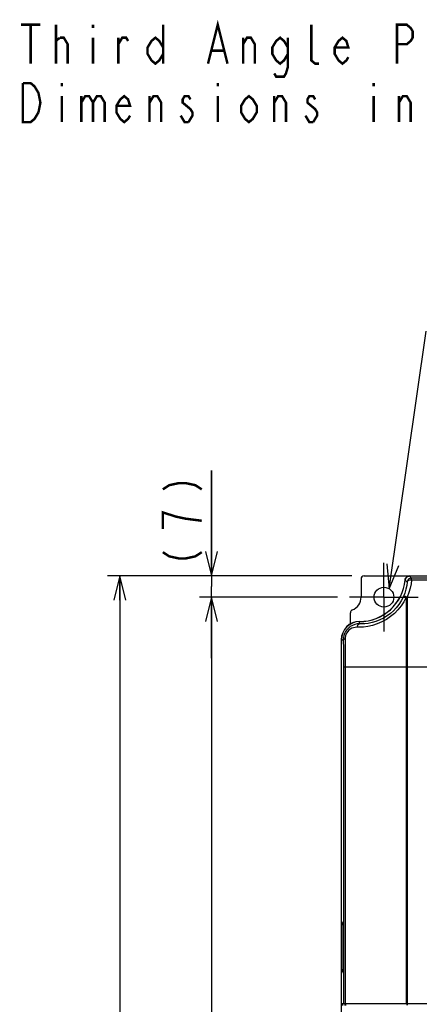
# Model space of a CAD drawing. Extents: x 28 to 410, y 33 to 287.
# Tile 8 of 41: x 28 to 61, y 195 to 276. Entities that reach past the tile are written whole.
import ezdxf

# ---------------------------------------------------------------- set-up
doc = ezdxf.new("R2010")
doc.units = 0
doc.header["$LTSCALE"] = 23.1
doc.linetypes.add('CENTER', pattern=[0.6, 0.375, -0.075, 0.075, -0.075])
doc.layers.get('0').update_dxf_attribs({"linetype": 'CONTINUOUS'})
for name, color, linetype in [('ALL_AXIS', 7, 'CONTINUOUS'), ('ALL_DIM', 7, 'CONTINUOUS'), ('ALL_FEATURES', 7, 'CONTINUOUS'), ('ALL_NOTE', 7, 'CONTINUOUS')]:
    doc.layers.add(name, color=color, linetype=linetype)
doc.dimstyles.get("Standard").update_dxf_attribs({"dimtxt": 2.5, "dimasz": 2.5, "dimexe": 1.25, "dimexo": 0.625, "dimtad": 1, "dimcen": 2.5, "dimazin": 3, "dimtfac": 1, "dimtmove": 0, "dimatfit": 3})

# ---------------------------------------------------------------- blocks, each defined once
blk = doc.blocks.new('_OPEN')
at = {"color": 0, "linetype": 'BYBLOCK'}
for p, q in [((0, 0), (-1, 0.25)), ((-1, -0.25), (0, 0)), ((-1, 0), (0, 0))]:
    blk.add_line(p, q, dxfattribs=at)
blk = doc.blocks.new('*D0')
at = {"layer": 'ALL_DIM', "color": 2, "linetype": 'CONTINUOUS'}
for p, q in [((54.294, 228.207), (42.955, 228.207)), ((43.955, 228.207), (43.955, 186.332)), ((43.955, 144.457), (43.955, 186.332)), ((53.357, 144.457), (42.955, 144.457))]:
    blk.add_line(p, q, dxfattribs=at)
at = {"layer": 'ALL_DIM', "color": 2, "linetype": 'CONTINUOUS', "xscale": 2, "yscale": 2, "zscale": 2}
for p, rotation in [((43.955, 228.207), 90), ((43.955, 144.457), 270)]:
    blk.add_blockref('_OPEN', p, dxfattribs=dict(at, rotation=rotation))
blk = doc.blocks.new('*D1')
at = {"layer": 'ALL_DIM', "color": 2, "linetype": 'CONTINUOUS'}
for p, q in [((43.955, 229.957), (43.955, 238.61)), ((43.955, 238.61), (43.955, 229.082)), ((55.482, 229.957), (42.955, 229.957)), ((43.955, 223.207), (43.955, 229.082)), ((54.294, 228.207), (42.955, 228.207)), ((43.955, 228.207), (43.955, 223.207))]:
    blk.add_line(p, q, dxfattribs=at)
at = {"layer": 'ALL_DIM', "color": 2, "linetype": 'CONTINUOUS', "xscale": 2, "yscale": 2, "zscale": 2}
for p, rotation in [((43.955, 229.957), 270), ((43.955, 228.207), 90)]:
    blk.add_blockref('_OPEN', p, dxfattribs=dict(at, rotation=rotation))
blk = doc.blocks.new('*D6')
at = {"layer": 'ALL_DIM', "color": 2, "linetype": 'CONTINUOUS'}
for p, q in [((55.482, 229.957), (35.421, 229.957)), ((36.421, 229.957), (36.421, 184.332)), ((36.421, 138.707), (36.421, 184.332)), ((63.232, 138.707), (35.421, 138.707))]:
    blk.add_line(p, q, dxfattribs=at)
at = {"layer": 'ALL_DIM', "color": 2, "linetype": 'CONTINUOUS', "xscale": 2, "yscale": 2, "zscale": 2}
for p, rotation in [((36.421, 229.957), 90), ((36.421, 138.707), 270)]:
    blk.add_blockref('_OPEN', p, dxfattribs=dict(at, rotation=rotation))

msp = doc.modelspace()

# ---------------------------------------------------------------- linework, layer by layer
at = {"layer": 'ALL_AXIS', "color": 7, "linetype": 'CENTER'}
for q in [(58.107, 231.02), (55.294, 228.207), (58.107, 225.395), (60.919, 228.207)]:
    msp.add_line((58.107, 228.207), q, dxfattribs=at)
at = {"layer": 'ALL_DIM', "color": 2, "linetype": 'CONTINUOUS', "const_width": 0.2}
for points in [[(39.955, 237.062), (40.488, 237.406), (41.288, 237.578), (41.822, 237.578), (42.622, 237.406), (43.155, 237.062)], [(43.155, 234.482), (41.822, 234.654), (41.022, 234.826), (40.488, 234.998), (39.955, 235.17), (39.955, 233.794)], [(39.955, 231.902), (40.488, 231.558), (41.288, 231.386), (41.822, 231.386), (42.622, 231.558), (43.155, 231.902)]]:
    msp.add_lwpolyline(points, dxfattribs=at)
at = {"layer": 'ALL_FEATURES', "color": 7, "linetype": 'CONTINUOUS'}
for p, q in [((56.232, 229.707), (56.232, 228.207)), ((56.482, 229.957), (107.732, 229.957)), ((60.22, 229.95), (103.993, 229.95)), ((60.382, 229.609), (60.382, 229.769)), ((103.831, 229.769), (60.382, 229.769)), ((103.831, 229.609), (60.382, 229.609)), ((59.943, 228.216), (59.943, 194.832)), ((60.021, 228.219), (60.021, 194.832)), ((55.357, 226.002), (55.357, 226.926)), ((56.107, 226.015), (56.107, 226.2)), ((54.607, 224.707), (54.607, 147.707)), ((54.613, 201.583), (54.613, 224.707)), ((54.613, 224.707), (54.775, 224.707)), ((54.79, 222.457), (54.79, 194.832)), ((83.982, 222.457), (54.79, 222.457)), ((54.932, 222.457), (54.932, 194.832)), ((54.607, 201.557), (54.61, 201.537)), ((54.609, 201.421), (54.607, 201.421)), ((54.609, 201.421), (54.609, 197.493)), ((54.682, 201.414), (54.609, 201.421)), ((54.663, 201.532), (54.613, 201.583)), ((54.649, 201.49), (54.656, 201.487)), ((54.677, 201.467), (54.65, 201.494)), ((54.669, 201.494), (54.663, 201.532)), ((54.674, 201.485), (54.669, 201.494)), ((54.682, 201.422), (54.68, 201.449)), ((54.687, 197.649), (54.687, 201.265)), ((54.687, 197.649), (54.687, 201.265)), ((54.687, 201.265), (54.687, 201.265)), ((54.609, 197.493), (54.607, 197.493)), ((54.61, 197.377), (54.607, 197.357)), ((54.609, 197.493), (54.682, 197.5)), ((54.613, 197.332), (54.663, 197.382)), ((54.613, 194.832), (54.613, 197.332)), ((54.649, 197.424), (54.631, 197.412)), ((54.656, 197.427), (54.649, 197.424)), ((54.65, 197.42), (54.677, 197.447)), ((54.669, 197.42), (54.663, 197.382)), ((54.68, 197.465), (54.682, 197.492)), ((54.687, 197.649), (54.687, 197.649)), ((54.613, 194.832), (84.032, 194.832)), ((54.732, 194.674), (54.732, 194.832)), ((54.911, 194.832), (54.911, 194.684)), ((54.957, 194.832), (54.957, 194.685)), ((59.982, 194.832), (59.982, 194.706)), ((60.008, 194.832), (60.008, 194.706))]:
    msp.add_line(p, q, dxfattribs=at)
for points in [[(59.847, 229.611), (59.863, 229.687), (59.894, 229.76), (59.94, 229.825), (59.998, 229.878), (60.067, 229.918), (60.142, 229.942), (60.22, 229.95)], [(60.382, 229.769), (60.306, 229.761), (60.233, 229.737), (60.166, 229.7), (60.108, 229.649), (60.062, 229.588), (60.029, 229.518), (60.011, 229.443)], [(60.22, 229.95), (60.274, 229.891), (60.328, 229.83), (60.382, 229.769)], [(60.011, 229.443), (59.976, 229.168), (59.911, 228.857), (59.813, 228.531), (59.684, 228.211)], [(59.847, 229.611), (59.902, 229.556), (59.957, 229.5), (60.011, 229.443)], [(60.382, 229.609), (60.293, 229.608), (60.208, 229.595), (60.134, 229.571), (60.074, 229.536), (60.033, 229.492), (60.011, 229.443)], [(60.382, 229.609), (60.343, 229.298), (60.271, 228.948), (60.162, 228.58), (60.021, 228.219)], [(59.943, 228.216), (59.743, 227.837), (59.512, 227.487), (59.251, 227.165), (58.964, 226.873), (58.651, 226.61), (58.312, 226.377), (57.95, 226.176), (57.566, 226.009), (57.173, 225.882), (56.791, 225.797), (56.441, 225.75), (56.14, 225.734), (55.904, 225.736)], [(59.684, 228.211), (59.521, 227.897), (59.334, 227.606), (59.124, 227.337), (58.892, 227.09), (58.641, 226.866), (58.371, 226.664), (58.082, 226.486), (57.775, 226.333), (57.455, 226.209), (57.132, 226.116), (56.823, 226.055), (56.541, 226.023), (56.299, 226.012), (56.107, 226.015)], [(60.021, 228.219), (59.945, 228.242), (59.873, 228.256), (59.808, 228.26), (59.753, 228.253), (59.711, 228.236), (59.684, 228.211)], [(59.684, 228.211), (59.702, 228.227), (59.726, 228.237), (59.753, 228.242), (59.782, 228.244), (59.811, 228.242), (59.84, 228.239), (59.868, 228.234), (59.895, 228.229), (59.919, 228.222), (59.943, 228.216)], [(60.021, 228.219), (59.995, 228.219), (59.969, 228.218), (59.943, 228.216)], [(56.107, 226.015), (55.912, 226.005), (55.714, 225.965), (55.523, 225.893), (55.347, 225.793), (55.194, 225.672), (55.065, 225.535), (54.961, 225.387), (54.88, 225.228), (54.822, 225.061), (54.786, 224.887), (54.775, 224.707)], [(55.904, 225.736), (55.761, 225.73), (55.615, 225.701), (55.473, 225.65), (55.342, 225.577), (55.228, 225.488), (55.132, 225.387), (55.054, 225.278), (54.994, 225.16), (54.951, 225.037), (54.925, 224.907), (54.917, 224.774)], [(55.904, 225.736), (55.927, 225.824), (55.96, 225.9), (56.004, 225.959), (56.053, 225.999), (56.107, 226.015)], [(54.917, 224.774), (54.86, 224.76), (54.817, 224.744), (54.788, 224.726), (54.775, 224.707)], [(54.775, 224.707), (54.783, 223.965), (54.788, 223.214), (54.79, 222.457)], [(54.917, 224.774), (54.925, 224.01), (54.93, 223.236), (54.932, 222.457)], [(54.625, 201.465), (54.623, 201.463), (54.622, 201.461), (54.62, 201.459), (54.619, 201.457), (54.617, 201.455), (54.616, 201.452), (54.615, 201.45), (54.614, 201.447), (54.613, 201.445), (54.612, 201.443), (54.611, 201.44), (54.611, 201.438), (54.61, 201.434), (54.61, 201.431), (54.609, 201.426), (54.609, 201.421)], [(54.61, 201.537), (54.618, 201.518), (54.631, 201.502), (54.649, 201.49)], [(54.65, 201.494), (54.648, 201.496), (54.629, 201.522), (54.617, 201.551), (54.613, 201.583)], [(54.63, 201.47), (54.627, 201.467), (54.625, 201.465)], [(54.652, 201.482), (54.648, 201.48), (54.644, 201.479), (54.641, 201.477), (54.638, 201.475), (54.635, 201.474), (54.632, 201.472), (54.63, 201.47)], [(54.661, 201.483), (54.657, 201.483), (54.652, 201.482)], [(54.674, 201.494), (54.671, 201.512), (54.667, 201.525), (54.663, 201.532)], [(54.68, 201.449), (54.677, 201.473), (54.674, 201.494)], [(54.674, 201.485), (54.674, 201.486), (54.674, 201.484), (54.675, 201.479), (54.676, 201.469), (54.678, 201.456), (54.68, 201.439), (54.682, 201.417), (54.683, 201.388), (54.685, 201.352), (54.686, 201.309), (54.687, 201.265)], [(54.687, 201.265), (54.687, 201.297), (54.686, 201.33), (54.685, 201.362), (54.684, 201.393), (54.682, 201.422)], [(54.609, 197.493), (54.609, 197.49), (54.609, 197.487), (54.61, 197.483), (54.61, 197.48), (54.611, 197.477), (54.612, 197.473), (54.613, 197.47), (54.614, 197.467), (54.615, 197.464), (54.616, 197.461), (54.618, 197.459), (54.62, 197.456), (54.621, 197.453), (54.623, 197.451), (54.626, 197.448), (54.628, 197.446), (54.631, 197.443), (54.634, 197.441), (54.637, 197.439), (54.64, 197.437), (54.644, 197.435), (54.648, 197.434), (54.653, 197.433), (54.657, 197.431), (54.661, 197.431)], [(54.631, 197.412), (54.618, 197.396), (54.61, 197.377)], [(54.613, 197.332), (54.617, 197.363), (54.629, 197.392), (54.648, 197.418), (54.65, 197.42)], [(54.663, 197.382), (54.667, 197.389), (54.671, 197.402), (54.674, 197.42)], [(54.687, 197.649), (54.686, 197.602), (54.685, 197.56), (54.683, 197.522), (54.681, 197.49), (54.679, 197.463), (54.676, 197.443), (54.674, 197.431), (54.674, 197.429)], [(54.674, 197.42), (54.677, 197.441), (54.68, 197.465)], [(54.682, 197.492), (54.684, 197.521), (54.685, 197.552), (54.686, 197.584), (54.687, 197.617), (54.687, 197.649)]]:
    msp.add_lwpolyline(points, dxfattribs=at)
msp.add_circle((58.107, 228.207), 0.812, dxfattribs=at)
for centre, radius, start, end in [((56.482, 229.707), 0.25, 90, 180), ((60.215, 229.582), 0.375, 90, 174.78409), ((56.107, 229.957), 3.75, 270, 354.78409), ((56.107, 229.957), 3.757, 270, 354.70765), ((55.107, 228.207), 1.125, 291.32369, 360), ((55.607, 226.926), 0.25, 111.32369, 180), ((56.107, 224.707), 1.5, 90, 180), ((56.107, 224.707), 1.493, 90, 180)]:
    msp.add_arc(centre, radius, start, end, dxfattribs=at)
at = {"layer": 'ALL_NOTE', "color": 2, "linetype": 'CONTINUOUS'}
msp.add_line((58.551, 228.887), (61.585, 250.042), dxfattribs=at)
at = {"layer": 'ALL_NOTE', "color": 2, "linetype": 'CONTINUOUS', "const_width": 0.2}
for points in [[(28.305, 275.223), (29.905, 275.223)], [(29.105, 275.223), (29.105, 272.023)], [(31.185, 272.023), (31.185, 275.223)], [(34.225, 275.223), (34.225, 274.956)], [(39.985, 275.223), (39.985, 272.023)], [(43.665, 272.023), (44.465, 275.223), (45.265, 272.023)], [(52.785, 272.023), (52.465, 272.023), (52.145, 272.289), (52.145, 275.223)], [(59.185, 272.023), (59.185, 275.223), (59.985, 275.223), (60.305, 274.956), (60.465, 274.689), (60.465, 274.156), (60.305, 273.889), (59.985, 273.623), (59.185, 273.623)], [(31.185, 273.889), (31.505, 274.156)], [(31.505, 274.156), (31.825, 274.156), (32.145, 273.623), (32.145, 272.023)], [(34.225, 274.156), (34.225, 272.023)], [(36.305, 273.623), (36.625, 274.156), (36.945, 274.156), (37.105, 273.889)], [(36.305, 272.023), (36.305, 274.156)], [(39.985, 272.823), (39.665, 272.289), (39.345, 272.023), (39.025, 272.289), (38.705, 272.823), (38.705, 273.356), (39.025, 273.889), (39.345, 274.156), (39.665, 273.889), (39.985, 273.356)], [(46.545, 273.623), (46.865, 274.156), (47.185, 274.156), (47.505, 273.623), (47.505, 272.023)], [(46.545, 272.023), (46.545, 274.156)], [(50.225, 272.823), (49.905, 272.289), (49.585, 272.023), (49.265, 272.289), (48.945, 272.823), (48.945, 273.356), (49.265, 273.889), (49.585, 274.156), (49.905, 273.889), (50.225, 273.356)], [(50.225, 274.156), (50.225, 271.756), (50.065, 271.223), (49.905, 270.956), (49.265, 270.956), (49.105, 271.223)], [(55.185, 272.556), (55.025, 272.289), (54.705, 272.023), (54.385, 272.289), (54.065, 272.823), (54.065, 273.356), (54.385, 273.889), (54.705, 274.156), (55.025, 273.889), (55.185, 273.356), (54.065, 273.356)], [(43.985, 273.089), (44.945, 273.089)], [(29.745, 268.023), (29.425, 267.489), (29.105, 267.223), (28.465, 267.223), (28.465, 270.423)], [(28.465, 270.423), (29.105, 270.423), (29.425, 270.156), (29.585, 269.889), (29.745, 269.623), (29.905, 268.823), (29.745, 268.023)], [(31.665, 270.423), (31.665, 270.156)], [(44.465, 270.423), (44.465, 270.156)], [(57.265, 270.423), (57.265, 270.156)], [(31.665, 269.356), (31.665, 267.223)], [(33.265, 268.823), (33.585, 269.356), (33.905, 269.356), (34.225, 268.823), (34.225, 267.223)], [(33.265, 269.356), (33.265, 267.223)], [(34.225, 268.823), (34.545, 269.356), (34.865, 269.356), (35.185, 268.823), (35.185, 267.223)], [(37.265, 267.756), (37.105, 267.489), (36.785, 267.223), (36.465, 267.489), (36.145, 268.023), (36.145, 268.556), (36.465, 269.089), (36.785, 269.356), (37.105, 269.089), (37.265, 268.556), (36.145, 268.556)], [(38.865, 268.823), (39.185, 269.356), (39.505, 269.356), (39.825, 268.823), (39.825, 267.223)], [(38.865, 267.223), (38.865, 269.356)], [(42.225, 269.089), (42.065, 269.356), (41.745, 269.356), (41.585, 269.089), (41.585, 268.823), (41.905, 268.556), (42.225, 268.289), (42.385, 268.023), (42.385, 267.756), (42.065, 267.223)], [(44.465, 269.356), (44.465, 267.223)], [(47.665, 268.023), (47.345, 267.489), (47.025, 267.223), (46.705, 267.489), (46.385, 268.023), (46.385, 268.556), (46.705, 269.089), (47.025, 269.356), (47.345, 269.089), (47.665, 268.556), (47.665, 268.023)], [(49.105, 268.823), (49.425, 269.356), (49.745, 269.356), (50.065, 268.823), (50.065, 267.223)], [(49.105, 267.223), (49.105, 269.356)], [(52.465, 269.089), (52.305, 269.356), (51.985, 269.356), (51.825, 269.089), (51.825, 268.823), (52.145, 268.556), (52.465, 268.289), (52.625, 268.023), (52.625, 267.756), (52.305, 267.223)], [(57.265, 269.356), (57.265, 267.223)], [(59.345, 268.823), (59.665, 269.356), (59.985, 269.356), (60.305, 268.823), (60.305, 267.223)], [(59.345, 267.223), (59.345, 269.356)], [(42.065, 267.223), (41.745, 267.223), (41.585, 267.489), (41.425, 267.756)], [(52.305, 267.223), (51.985, 267.223), (51.825, 267.489), (51.665, 267.756)]]:
    msp.add_lwpolyline(points, dxfattribs=at)
at = {"layer": 'ALL_NOTE', "color": 2, "linetype": 'CONTINUOUS'}
msp.add_lwpolyline([(58.34, 230.938), (58.551, 228.887), (59.33, 230.796)], dxfattribs=at)

# ---------------------------------------------------------------- dimensions: what is measured, and where the dimension line sits
at = {"layer": 'ALL_DIM', "color": 2, "linetype": 'CONTINUOUS'}
for base, p1, p2, angle, picture, middle in [((43.955, 229.957), (54.294, 228.207), (55.482, 229.957), 90, '*D1', (43.155, 230.354)), ((36.421, 138.707), (55.482, 229.957), (63.232, 138.707), 270, '*D6', (35.621, 180.204)), ((43.955, 144.457), (54.294, 228.207), (53.357, 144.457), 270, '*D0', (43.155, 182.204))]:
    dim = msp.add_linear_dim(base=base, p1=p1, p2=p2, angle=angle, dimstyle='Standard', dxfattribs=at)
    dim.commit()
    dim.dimension.update_dxf_attribs({"geometry": picture, "text_midpoint": middle, "dimtype": 128})

doc.saveas('drawing.dxf')
